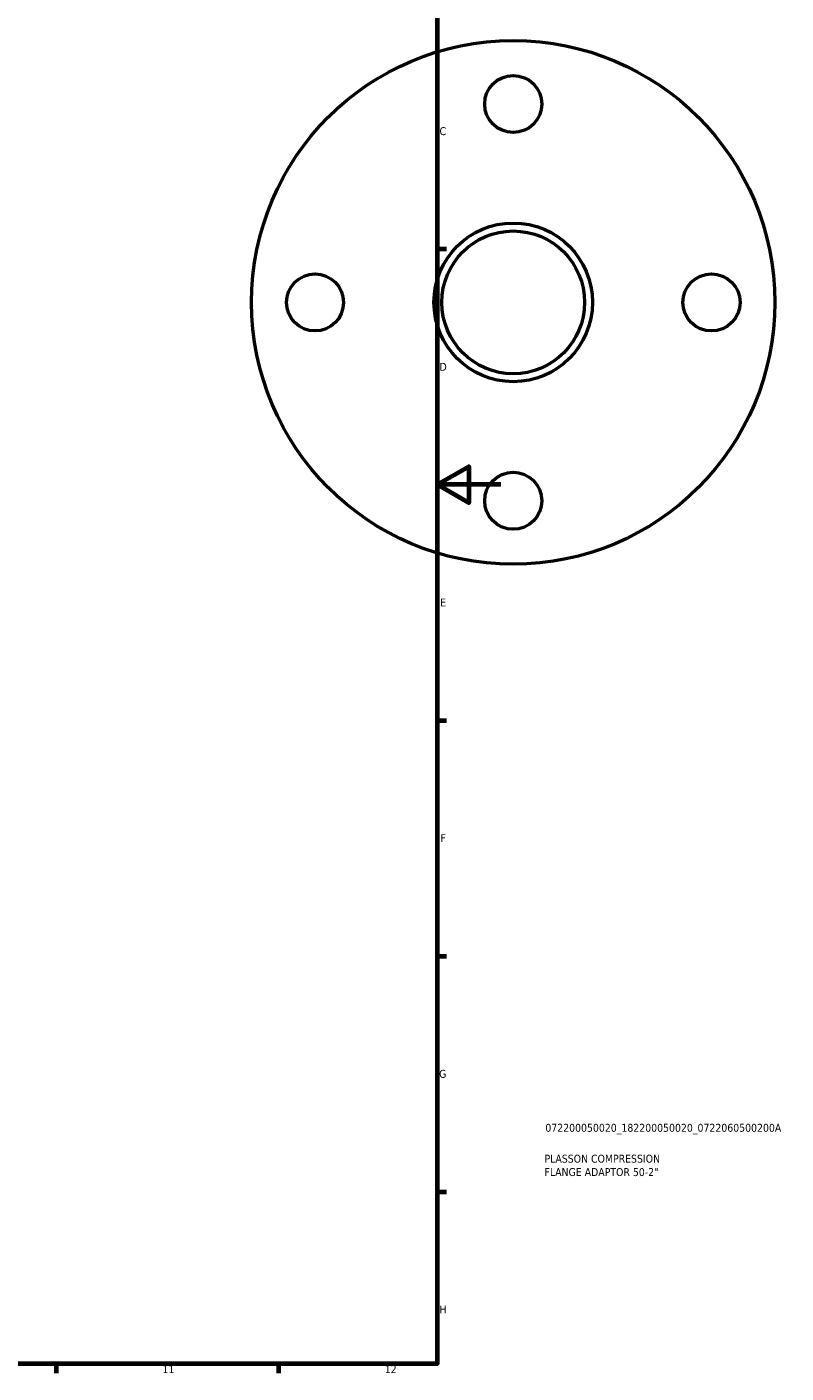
# Model space of a CAD drawing. Header units: millimetres. Extents: x -162 to 1130, y -115 to 911.
# Tile 5 of 7: x 692 to 931, y 17 to 441. Entities that reach past the tile are written whole.
import ezdxf

# ---------------------------------------------------------------- set-up
doc = ezdxf.new("R2010")
doc.units = ezdxf.units.MM
for name, color, linetype, lineweight in [('Border (ISO)', 7, 'Continuous', 70), ('Title (ISO)', 7, 'Continuous', 50), ('Visible (ISO)', 7, 'Continuous', 50)]:
    doc.layers.add(name, color=color, linetype=linetype, lineweight=lineweight)
doc.styles.add('Note Text (ISO)', font='tahoma.ttf')

# ---------------------------------------------------------------- blocks, each defined once
blk = doc.blocks.new('Borders Default Border')
at = {"layer": 'Border (ISO)'}
for p, q in [((821, 371.25), (823.9, 371.25)), ((821, 222.75), (823.9, 222.75)), ((821, 148.5), (823.9, 148.5)), ((821, 74.25), (823.9, 74.25)), ((700.83, 20), (700.83, 17.1)), ((770.92, 20), (770.92, 17.1))]:
    blk.add_line(p, q, dxfattribs=at)
at = {"layer": 'Border (ISO)', "flags": 128}
for points in [[(20, 20), (20, 574), (821, 574), (821, 20), (20, 20)], [(841, 297), (821, 297), (831, 302.77), (831, 291.23), (821, 297)]]:
    blk.add_lwpolyline(points, dxfattribs=at)
at = {"layer": 'Border (ISO)', "color": 232, "true_color": 0xca0064, "char_height": 2.5, "attachment_point": 7, "style": 'Note Text (ISO)'}
for s, insert in [('C', (821.73, 407.08)), ('D', (821.73, 332.88)), ('E', (821.94, 258.63)), ('F', (822, 184.38)), ('G', (821.61, 110.08)), ('H', (821.74, 35.88)), ('11', (734.37, 17.1)), ('12', (804.46, 17.1))]:
    blk.add_mtext(s, dxfattribs=dict(at, insert=insert))
blk = doc.blocks.new('Title Blocks ISO')
at = {"layer": 'Title (ISO)', "color": 232, "true_color": 0xca0064, "style": 'Note Text (ISO)'}
for tag, p in [('PART_NUMBER_001', (34.08, 73.13)), ('DESCRIPTION_001', (33.84, 63.4)), ('DESCRIPTION_002', (33.84, 59.18))]:
    blk.add_attdef(tag, p, '', height=2.5, dxfattribs=at)

msp = doc.modelspace()

# ---------------------------------------------------------------- linework, layer by layer
at = {"layer": 'Visible (ISO)'}
for centre, radius in [((844.964, 354.427), 82.5), ((844.964, 416.927), 9), ((844.964, 354.427), 25), ((844.964, 354.427), 22.5), ((782.464, 354.427), 9), ((907.464, 354.427), 9), ((844.964, 291.927), 9)]:
    msp.add_circle(centre, radius, dxfattribs=at)

# ---------------------------------------------------------------- block references
msp.add_blockref('Borders Default Border', (0, 0))
msp.add_blockref('Title Blocks ISO', (821, 20)).add_auto_attribs({'PART_NUMBER_001': '072200050020_182200050020_0722060500200A', 'DESCRIPTION_001': 'PLASSON COMPRESSION', 'DESCRIPTION_002': 'FLANGE ADAPTOR 50-2"'})

doc.saveas('drawing.dxf')
